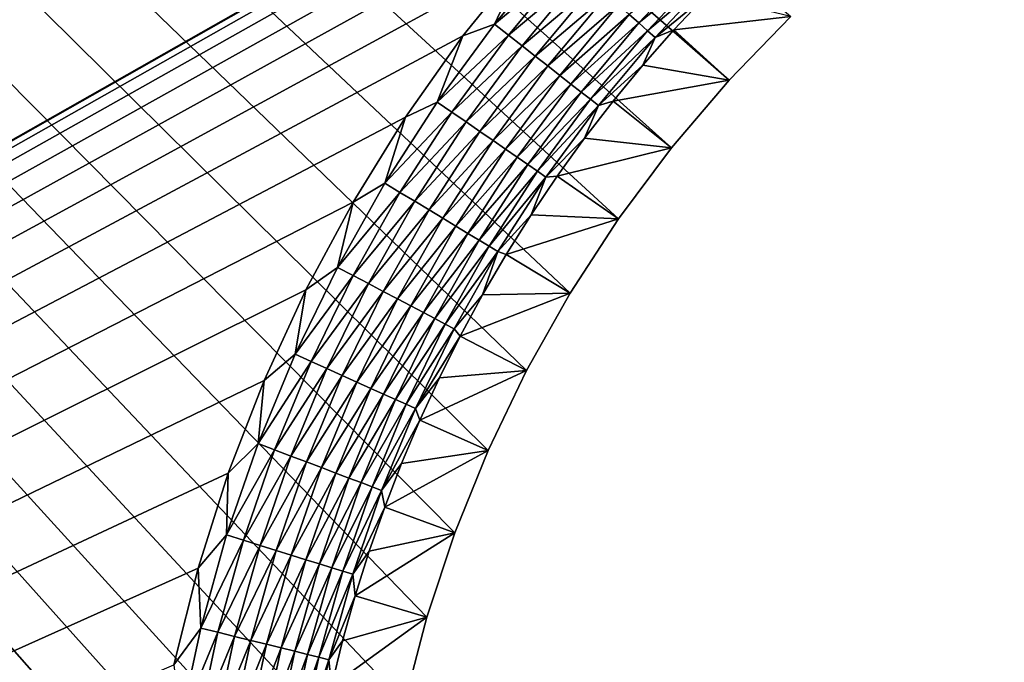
# Model space of a CAD drawing. Extents: x -255 to 255, y -598 to 598.
# Tile 121 of 201: x -126 to -99, y 118 to 136. Entities that reach past the tile are written whole.
import ezdxf

# ---------------------------------------------------------------- set-up
doc = ezdxf.new("R2010")
doc.units = 0
doc.header["$LTSCALE"] = 21.359881
for name, color, linetype in [('1', 7, 'CONTINUOUS'), ('2', 7, 'CONTINUOUS'), ('23', 7, 'CONTINUOUS'), ('46', 7, 'CONTINUOUS')]:
    doc.layers.add(name, color=color, linetype=linetype)

msp = doc.modelspace()

# ---------------------------------------------------------------- linework, layer by layer
at = {"layer": '1', "color": 7, "linetype": 'CONTINUOUS'}
for points in [[(-255, 64), (-255, 264.3), (-108.081, 84.103), (-255, 64)], [(-108.081, 84.103), (-255, 264.3), (-109.578, 86.109), (-108.081, 84.103)], [(-109.578, 86.109), (-255, 264.3), (-110.943, 88.207), (-109.578, 86.109)], [(-110.943, 88.207), (-255, 264.3), (-112.172, 90.388), (-110.943, 88.207)], [(-112.172, 90.388), (-255, 264.3), (-113.258, 92.643), (-112.172, 90.388)], [(-113.258, 92.643), (-255, 264.3), (-114.197, 94.964), (-113.258, 92.643)], [(-114.197, 94.964), (-255, 264.3), (-114.986, 97.339), (-114.197, 94.964)], [(-114.986, 97.339), (-255, 264.3), (-115.621, 99.761), (-114.986, 97.339)], [(-115.621, 99.761), (-255, 264.3), (-116.099, 102.218), (-115.621, 99.761)], [(-116.099, 102.218), (-255, 264.3), (-116.42, 104.7), (-116.099, 102.218)], [(-116.42, 104.7), (-255, 264.3), (-116.58, 107.198), (-116.42, 104.7)], [(-116.58, 107.198), (-255, 264.3), (-116.58, 109.702), (-116.58, 107.198)], [(-116.58, 109.702), (-255, 264.3), (-116.42, 112.2), (-116.58, 109.702)], [(-116.42, 112.2), (-255, 264.3), (-116.099, 114.682), (-116.42, 112.2)], [(-116.099, 114.682), (-255, 264.3), (-115.621, 117.139), (-116.099, 114.682)], [(-115.621, 117.139), (-255, 264.3), (-114.986, 119.561), (-115.621, 117.139)], [(-114.986, 119.561), (-255, 264.3), (-114.197, 121.936), (-114.986, 119.561)], [(-114.197, 121.936), (-255, 264.3), (-113.258, 124.257), (-114.197, 121.936)], [(-113.258, 124.257), (-255, 264.3), (-112.172, 126.512), (-113.258, 124.257)], [(-112.172, 126.512), (-255, 264.3), (-110.943, 128.693), (-112.172, 126.512)], [(-110.943, 128.693), (-255, 264.3), (-109.578, 130.791), (-110.943, 128.693)], [(-109.578, 130.791), (-255, 264.3), (-108.081, 132.797), (-109.578, 130.791)], [(-108.081, 132.797), (-255, 264.3), (-106.458, 134.703), (-108.081, 132.797)], [(-106.458, 134.703), (-255, 264.3), (-104.716, 136.502), (-106.458, 134.703)]]:
    msp.add_3dface(points, dxfattribs=at)
at = {"layer": '2', "color": 7, "linetype": 'CONTINUOUS'}
for points in [[(-248.416, 64, 7), (-117.07, 261.833, 7), (-248.416, 264.3, 7), (-248.416, 64, 7)], [(-115.591, 259.443, 7), (-117.07, 261.833, 7), (-248.416, 64, 7), (-115.591, 259.443, 7)], [(-113.967, 257.149, 7), (-115.591, 259.443, 7), (-248.416, 64, 7), (-113.967, 257.149, 7)], [(-112.205, 254.96, 7), (-113.967, 257.149, 7), (-248.416, 64, 7), (-112.205, 254.96, 7)], [(-110.311, 252.882, 7), (-112.205, 254.96, 7), (-248.416, 64, 7), (-110.311, 252.882, 7)], [(-108.293, 250.926, 7), (-110.311, 252.882, 7), (-248.416, 64, 7), (-108.293, 250.926, 7)], [(-106.159, 249.097, 7), (-108.293, 250.926, 7), (-248.416, 64, 7), (-106.159, 249.097, 7)], [(-103.916, 247.404, 7), (-106.159, 249.097, 7), (-248.416, 64, 7), (-103.916, 247.404, 7)], [(-101.573, 245.851, 7), (-103.916, 247.404, 7), (-248.416, 64, 7), (-101.573, 245.851, 7)], [(-99.139, 244.446, 7), (-101.573, 245.851, 7), (-248.416, 64, 7), (-99.139, 244.446, 7)], [(-96.623, 243.193, 7), (-99.139, 244.446, 7), (-248.416, 64, 7), (-96.623, 243.193, 7)], [(-94.035, 242.097, 7), (-96.623, 243.193, 7), (-248.416, 64, 7), (-94.035, 242.097, 7)], [(-91.384, 241.163, 7), (-94.035, 242.097, 7), (-248.416, 64, 7), (-91.384, 241.163, 7)], [(-88.681, 240.394, 7), (-91.384, 241.163, 7), (-248.416, 64, 7), (-88.681, 240.394, 7)], [(-85.935, 239.793, 7), (-88.681, 240.394, 7), (-248.416, 64, 7), (-85.935, 239.793, 7)], [(-83.158, 239.362, 7), (-85.935, 239.793, 7), (-248.416, 64, 7), (-83.158, 239.362, 7)], [(-80.359, 239.102, 7), (-83.158, 239.362, 7), (-248.416, 64, 7), (-80.359, 239.102, 7)], [(-77.55, 239.016, 7), (-80.359, 239.102, 7), (-248.416, 64, 7), (-77.55, 239.016, 7)], [(-99.139, 148.654, 7), (-77.55, 239.016, 7), (-248.416, 64, 7), (-99.139, 148.654, 7)], [(-101.573, 147.249, 7), (-99.139, 148.654, 7), (-248.416, 64, 7), (-101.573, 147.249, 7)], [(-103.916, 145.696, 7), (-101.573, 147.249, 7), (-248.416, 64, 7), (-103.916, 145.696, 7)], [(-106.159, 144.003, 7), (-103.916, 145.696, 7), (-248.416, 64, 7), (-106.159, 144.003, 7)], [(-108.293, 142.174, 7), (-106.159, 144.003, 7), (-248.416, 64, 7), (-108.293, 142.174, 7)], [(-110.311, 140.218, 7), (-108.293, 142.174, 7), (-248.416, 64, 7), (-110.311, 140.218, 7)], [(-112.205, 138.14, 7), (-110.311, 140.218, 7), (-248.416, 64, 7), (-112.205, 138.14, 7)], [(-113.967, 135.951, 7), (-112.205, 138.14, 7), (-248.416, 64, 7), (-113.967, 135.951, 7)], [(-115.591, 133.657, 7), (-113.967, 135.951, 7), (-248.416, 64, 7), (-115.591, 133.657, 7)], [(-117.07, 131.267, 7), (-115.591, 133.657, 7), (-248.416, 64, 7), (-117.07, 131.267, 7)], [(-118.4, 128.791, 7), (-117.07, 131.267, 7), (-248.416, 64, 7), (-118.4, 128.791, 7)], [(-119.575, 126.238, 7), (-118.4, 128.791, 7), (-248.416, 64, 7), (-119.575, 126.238, 7)], [(-120.59, 123.617, 7), (-119.575, 126.238, 7), (-248.416, 64, 7), (-120.59, 123.617, 7)], [(-121.442, 120.938, 7), (-120.59, 123.617, 7), (-248.416, 64, 7), (-121.442, 120.938, 7)], [(-122.128, 118.213, 7), (-121.442, 120.938, 7), (-248.416, 64, 7), (-122.128, 118.213, 7)]]:
    msp.add_3dface(points, dxfattribs=at)
at = {"layer": '23', "color": 7, "linetype": 'CONTINUOUS'}
for points in [[(-108.019, 136.122, 4.231), (-104.716, 136.502), (-107.117, 137.084, 4.231), (-108.019, 136.122, 4.231)], [(-106.458, 134.703), (-104.716, 136.502), (-108.019, 136.122, 4.231), (-106.458, 134.703)], [(-108.891, 135.131, 4.231), (-106.458, 134.703), (-108.019, 136.122, 4.231), (-108.891, 135.131, 4.231)], [(-109.73, 134.113, 4.231), (-106.458, 134.703), (-108.891, 135.131, 4.231), (-109.73, 134.113, 4.231)], [(-108.081, 132.797), (-106.458, 134.703), (-109.73, 134.113, 4.231), (-108.081, 132.797)], [(-110.536, 133.068, 4.231), (-108.081, 132.797), (-109.73, 134.113, 4.231), (-110.536, 133.068, 4.231)], [(-111.308, 131.998, 4.231), (-108.081, 132.797), (-110.536, 133.068, 4.231), (-111.308, 131.998, 4.231)], [(-109.578, 130.791), (-108.081, 132.797), (-111.308, 131.998, 4.231), (-109.578, 130.791)], [(-112.045, 130.904, 4.231), (-109.578, 130.791), (-111.308, 131.998, 4.231), (-112.045, 130.904, 4.231)], [(-112.747, 129.787, 4.231), (-109.578, 130.791), (-112.045, 130.904, 4.231), (-112.747, 129.787, 4.231)], [(-110.943, 128.693), (-109.578, 130.791), (-112.747, 129.787, 4.231), (-110.943, 128.693)], [(-113.413, 128.648, 4.231), (-110.943, 128.693), (-112.747, 129.787, 4.231), (-113.413, 128.648, 4.231)], [(-112.172, 126.512), (-110.943, 128.693), (-114.042, 127.488, 4.231), (-112.172, 126.512)], [(-114.042, 127.488, 4.231), (-110.943, 128.693), (-113.413, 128.648, 4.231), (-114.042, 127.488, 4.231)], [(-114.633, 126.308, 4.231), (-112.172, 126.512), (-114.042, 127.488, 4.231), (-114.633, 126.308, 4.231)], [(-113.258, 124.257), (-112.172, 126.512), (-115.187, 125.111, 4.231), (-113.258, 124.257)], [(-115.187, 125.111, 4.231), (-112.172, 126.512), (-114.633, 126.308, 4.231), (-115.187, 125.111, 4.231)], [(-115.701, 123.896, 4.231), (-113.258, 124.257), (-115.187, 125.111, 4.231), (-115.701, 123.896, 4.231)], [(-114.197, 121.936), (-113.258, 124.257), (-116.177, 122.665, 4.231), (-114.197, 121.936)], [(-116.177, 122.665, 4.231), (-113.258, 124.257), (-115.701, 123.896, 4.231), (-116.177, 122.665, 4.231)], [(-116.613, 121.42, 4.231), (-114.197, 121.936), (-116.177, 122.665, 4.231), (-116.613, 121.42, 4.231)], [(-114.986, 119.561), (-114.197, 121.936), (-117.008, 120.161, 4.231), (-114.986, 119.561)], [(-117.008, 120.161, 4.231), (-114.197, 121.936), (-116.613, 121.42, 4.231), (-117.008, 120.161, 4.231)], [(-117.363, 118.89, 4.231), (-114.986, 119.561), (-117.008, 120.161, 4.231), (-117.363, 118.89, 4.231)], [(-115.621, 117.139), (-114.986, 119.561), (-117.678, 117.609, 4.231), (-115.621, 117.139)], [(-117.678, 117.609, 4.231), (-114.986, 119.561), (-117.363, 118.89, 4.231), (-117.678, 117.609, 4.231)]]:
    msp.add_3dface(points, dxfattribs=at)
at = {"layer": '46', "color": 7, "linetype": 'CONTINUOUS'}
for points in [[(-112.205, 138.14, 7), (-113.967, 135.951, 7), (-113.077, 136.283, 6.975), (-112.205, 138.14, 7)], [(-111.331, 138.378, 6.975), (-112.205, 138.14, 7), (-113.077, 136.283, 6.975), (-111.331, 138.378, 6.975)], [(-111.331, 138.378, 6.975), (-113.077, 136.283, 6.975), (-110.958, 138.047, 6.899), (-111.331, 138.378, 6.975)], [(-107.265, 138.165, 5.459), (-109.28, 136.56, 5.805), (-109.005, 136.317, 5.459), (-107.265, 138.165, 5.459)], [(-107.265, 138.165, 5.459), (-109.005, 136.317, 5.459), (-107.032, 137.932, 5.078), (-107.265, 138.165, 5.459)], [(-110.958, 138.047, 6.899), (-113.077, 136.283, 6.975), (-112.684, 135.976, 6.899), (-110.958, 138.047, 6.899)], [(-110.958, 138.047, 6.899), (-112.684, 135.976, 6.899), (-110.593, 137.723, 6.773), (-110.958, 138.047, 6.899)], [(-107.032, 137.932, 5.078), (-109.005, 136.317, 5.459), (-108.758, 136.098, 5.078), (-107.032, 137.932, 5.078)], [(-107.032, 137.932, 5.078), (-108.758, 136.098, 5.078), (-106.827, 137.727, 4.666), (-107.032, 137.932, 5.078)], [(-110.593, 137.723, 6.773), (-112.684, 135.976, 6.899), (-112.3, 135.675, 6.773), (-110.593, 137.723, 6.773)], [(-110.593, 137.723, 6.773), (-112.3, 135.675, 6.773), (-110.239, 137.41, 6.599), (-110.593, 137.723, 6.773)], [(-106.827, 137.727, 4.666), (-108.758, 136.098, 5.078), (-108.541, 135.906, 4.666), (-106.827, 137.727, 4.666)], [(-107.117, 137.084, 4.231), (-106.827, 137.727, 4.666), (-108.541, 135.906, 4.666), (-107.117, 137.084, 4.231)], [(-110.239, 137.41, 6.599), (-112.3, 135.675, 6.773), (-111.928, 135.383, 6.599), (-110.239, 137.41, 6.599)], [(-110.239, 137.41, 6.599), (-111.928, 135.383, 6.599), (-109.9, 137.109, 6.378), (-110.239, 137.41, 6.599)], [(-109.9, 137.109, 6.378), (-111.928, 135.383, 6.599), (-111.571, 135.104, 6.378), (-109.9, 137.109, 6.378)], [(-109.9, 137.109, 6.378), (-111.571, 135.104, 6.378), (-109.579, 136.825, 6.112), (-109.9, 137.109, 6.378)], [(-108.019, 136.122, 4.231), (-107.117, 137.084, 4.231), (-108.541, 135.906, 4.666), (-108.019, 136.122, 4.231)], [(-109.579, 136.825, 6.112), (-111.571, 135.104, 6.378), (-111.234, 134.84, 6.112), (-109.579, 136.825, 6.112)], [(-109.579, 136.825, 6.112), (-111.234, 134.84, 6.112), (-109.28, 136.56, 5.805), (-109.579, 136.825, 6.112)], [(-109.28, 136.56, 5.805), (-111.234, 134.84, 6.112), (-110.919, 134.593, 5.805), (-109.28, 136.56, 5.805)], [(-109.28, 136.56, 5.805), (-110.919, 134.593, 5.805), (-109.005, 136.317, 5.459), (-109.28, 136.56, 5.805)], [(-113.077, 136.283, 6.975), (-113.967, 135.951, 7), (-114.692, 134.087, 6.975), (-113.077, 136.283, 6.975)], [(-113.077, 136.283, 6.975), (-114.692, 134.087, 6.975), (-112.684, 135.976, 6.899), (-113.077, 136.283, 6.975)], [(-109.005, 136.317, 5.459), (-110.919, 134.593, 5.805), (-110.631, 134.367, 5.459), (-109.005, 136.317, 5.459)], [(-109.005, 136.317, 5.459), (-110.631, 134.367, 5.459), (-108.758, 136.098, 5.078), (-109.005, 136.317, 5.459)], [(-113.967, 135.951, 7), (-115.591, 133.657, 7), (-114.692, 134.087, 6.975), (-113.967, 135.951, 7)], [(-112.684, 135.976, 6.899), (-114.692, 134.087, 6.975), (-114.282, 133.804, 6.899), (-112.684, 135.976, 6.899)], [(-112.684, 135.976, 6.899), (-114.282, 133.804, 6.899), (-112.3, 135.675, 6.773), (-112.684, 135.976, 6.899)], [(-108.758, 136.098, 5.078), (-110.631, 134.367, 5.459), (-110.371, 134.164, 5.078), (-108.758, 136.098, 5.078)], [(-108.758, 136.098, 5.078), (-110.371, 134.164, 5.078), (-108.541, 135.906, 4.666), (-108.758, 136.098, 5.078)], [(-108.541, 135.906, 4.666), (-110.371, 134.164, 5.078), (-110.143, 133.985, 4.666), (-108.541, 135.906, 4.666)], [(-108.891, 135.131, 4.231), (-108.541, 135.906, 4.666), (-110.143, 133.985, 4.666), (-108.891, 135.131, 4.231)], [(-108.891, 135.131, 4.231), (-108.019, 136.122, 4.231), (-108.541, 135.906, 4.666), (-108.891, 135.131, 4.231)], [(-112.3, 135.675, 6.773), (-114.282, 133.804, 6.899), (-113.88, 133.527, 6.773), (-112.3, 135.675, 6.773)], [(-112.3, 135.675, 6.773), (-113.88, 133.527, 6.773), (-111.928, 135.383, 6.599), (-112.3, 135.675, 6.773)], [(-111.928, 135.383, 6.599), (-113.88, 133.527, 6.773), (-113.491, 133.258, 6.599), (-111.928, 135.383, 6.599)], [(-111.928, 135.383, 6.599), (-113.491, 133.258, 6.599), (-111.571, 135.104, 6.378), (-111.928, 135.383, 6.599)], [(-111.571, 135.104, 6.378), (-113.491, 133.258, 6.599), (-113.118, 133.001, 6.378), (-111.571, 135.104, 6.378)], [(-111.571, 135.104, 6.378), (-113.118, 133.001, 6.378), (-111.234, 134.84, 6.112), (-111.571, 135.104, 6.378)], [(-109.73, 134.113, 4.231), (-108.891, 135.131, 4.231), (-110.143, 133.985, 4.666), (-109.73, 134.113, 4.231)], [(-111.234, 134.84, 6.112), (-113.118, 133.001, 6.378), (-112.766, 132.758, 6.112), (-111.234, 134.84, 6.112)], [(-111.234, 134.84, 6.112), (-112.766, 132.758, 6.112), (-110.919, 134.593, 5.805), (-111.234, 134.84, 6.112)], [(-110.919, 134.593, 5.805), (-112.766, 132.758, 6.112), (-112.437, 132.531, 5.805), (-110.919, 134.593, 5.805)], [(-110.919, 134.593, 5.805), (-112.437, 132.531, 5.805), (-110.631, 134.367, 5.459), (-110.919, 134.593, 5.805)], [(-110.631, 134.367, 5.459), (-112.437, 132.531, 5.805), (-112.135, 132.322, 5.459), (-110.631, 134.367, 5.459)], [(-110.631, 134.367, 5.459), (-112.135, 132.322, 5.459), (-110.371, 134.164, 5.078), (-110.631, 134.367, 5.459)], [(-114.692, 134.087, 6.975), (-115.591, 133.657, 7), (-116.172, 131.798, 6.975), (-114.692, 134.087, 6.975)], [(-114.692, 134.087, 6.975), (-116.172, 131.798, 6.975), (-114.282, 133.804, 6.899), (-114.692, 134.087, 6.975)], [(-110.371, 134.164, 5.078), (-112.135, 132.322, 5.459), (-111.864, 132.135, 5.078), (-110.371, 134.164, 5.078)], [(-110.371, 134.164, 5.078), (-111.864, 132.135, 5.078), (-110.143, 133.985, 4.666), (-110.371, 134.164, 5.078)], [(-110.143, 133.985, 4.666), (-111.864, 132.135, 5.078), (-111.625, 131.97, 4.666), (-110.143, 133.985, 4.666)], [(-110.536, 133.068, 4.231), (-110.143, 133.985, 4.666), (-111.625, 131.97, 4.666), (-110.536, 133.068, 4.231)], [(-110.536, 133.068, 4.231), (-109.73, 134.113, 4.231), (-110.143, 133.985, 4.666), (-110.536, 133.068, 4.231)], [(-114.282, 133.804, 6.899), (-116.172, 131.798, 6.975), (-115.746, 131.54, 6.899), (-114.282, 133.804, 6.899)], [(-114.282, 133.804, 6.899), (-115.746, 131.54, 6.899), (-113.88, 133.527, 6.773), (-114.282, 133.804, 6.899)], [(-115.591, 133.657, 7), (-117.07, 131.267, 7), (-116.172, 131.798, 6.975), (-115.591, 133.657, 7)], [(-113.88, 133.527, 6.773), (-115.746, 131.54, 6.899), (-115.328, 131.288, 6.773), (-113.88, 133.527, 6.773)], [(-113.88, 133.527, 6.773), (-115.328, 131.288, 6.773), (-113.491, 133.258, 6.599), (-113.88, 133.527, 6.773)], [(-113.491, 133.258, 6.599), (-115.328, 131.288, 6.773), (-114.924, 131.043, 6.599), (-113.491, 133.258, 6.599)], [(-113.491, 133.258, 6.599), (-114.924, 131.043, 6.599), (-113.118, 133.001, 6.378), (-113.491, 133.258, 6.599)], [(-113.118, 133.001, 6.378), (-114.924, 131.043, 6.599), (-114.536, 130.809, 6.378), (-113.118, 133.001, 6.378)], [(-113.118, 133.001, 6.378), (-114.536, 130.809, 6.378), (-112.766, 132.758, 6.112), (-113.118, 133.001, 6.378)], [(-111.308, 131.998, 4.231), (-110.536, 133.068, 4.231), (-111.625, 131.97, 4.666), (-111.308, 131.998, 4.231)], [(-112.766, 132.758, 6.112), (-114.536, 130.809, 6.378), (-114.169, 130.587, 6.112), (-112.766, 132.758, 6.112)], [(-112.766, 132.758, 6.112), (-114.169, 130.587, 6.112), (-112.437, 132.531, 5.805), (-112.766, 132.758, 6.112)], [(-112.437, 132.531, 5.805), (-114.169, 130.587, 6.112), (-113.827, 130.38, 5.805), (-112.437, 132.531, 5.805)], [(-112.437, 132.531, 5.805), (-113.827, 130.38, 5.805), (-112.135, 132.322, 5.459), (-112.437, 132.531, 5.805)], [(-112.135, 132.322, 5.459), (-113.827, 130.38, 5.805), (-113.513, 130.191, 5.459), (-112.135, 132.322, 5.459)], [(-112.135, 132.322, 5.459), (-113.513, 130.191, 5.459), (-111.864, 132.135, 5.078), (-112.135, 132.322, 5.459)], [(-111.864, 132.135, 5.078), (-113.513, 130.191, 5.459), (-113.231, 130.02, 5.078), (-111.864, 132.135, 5.078)], [(-111.864, 132.135, 5.078), (-113.231, 130.02, 5.078), (-111.625, 131.97, 4.666), (-111.864, 132.135, 5.078)], [(-116.172, 131.798, 6.975), (-117.07, 131.267, 7), (-117.512, 129.424, 6.975), (-116.172, 131.798, 6.975)], [(-116.172, 131.798, 6.975), (-117.512, 129.424, 6.975), (-115.746, 131.54, 6.899), (-116.172, 131.798, 6.975)], [(-111.625, 131.97, 4.666), (-113.231, 130.02, 5.078), (-112.983, 129.87, 4.666), (-111.625, 131.97, 4.666)], [(-112.045, 130.904, 4.231), (-111.625, 131.97, 4.666), (-112.983, 129.87, 4.666), (-112.045, 130.904, 4.231)], [(-112.045, 130.904, 4.231), (-111.308, 131.998, 4.231), (-111.625, 131.97, 4.666), (-112.045, 130.904, 4.231)], [(-115.746, 131.54, 6.899), (-117.512, 129.424, 6.975), (-117.071, 129.192, 6.899), (-115.746, 131.54, 6.899)], [(-115.746, 131.54, 6.899), (-117.071, 129.192, 6.899), (-115.328, 131.288, 6.773), (-115.746, 131.54, 6.899)], [(-117.07, 131.267, 7), (-118.4, 128.791, 7), (-117.512, 129.424, 6.975), (-117.07, 131.267, 7)], [(-115.328, 131.288, 6.773), (-117.071, 129.192, 6.899), (-116.638, 128.965, 6.773), (-115.328, 131.288, 6.773)], [(-115.328, 131.288, 6.773), (-116.638, 128.965, 6.773), (-114.924, 131.043, 6.599), (-115.328, 131.288, 6.773)], [(-114.924, 131.043, 6.599), (-116.638, 128.965, 6.773), (-116.219, 128.745, 6.599), (-114.924, 131.043, 6.599)], [(-114.924, 131.043, 6.599), (-116.219, 128.745, 6.599), (-114.536, 130.809, 6.378), (-114.924, 131.043, 6.599)], [(-112.747, 129.787, 4.231), (-112.045, 130.904, 4.231), (-112.983, 129.87, 4.666), (-112.747, 129.787, 4.231)], [(-114.536, 130.809, 6.378), (-116.219, 128.745, 6.599), (-115.818, 128.535, 6.378), (-114.536, 130.809, 6.378)], [(-114.536, 130.809, 6.378), (-115.818, 128.535, 6.378), (-114.169, 130.587, 6.112), (-114.536, 130.809, 6.378)], [(-114.169, 130.587, 6.112), (-115.818, 128.535, 6.378), (-115.439, 128.336, 6.112), (-114.169, 130.587, 6.112)], [(-114.169, 130.587, 6.112), (-115.439, 128.336, 6.112), (-113.827, 130.38, 5.805), (-114.169, 130.587, 6.112)], [(-113.827, 130.38, 5.805), (-115.439, 128.336, 6.112), (-115.085, 128.15, 5.805), (-113.827, 130.38, 5.805)], [(-113.827, 130.38, 5.805), (-115.085, 128.15, 5.805), (-113.513, 130.191, 5.459), (-113.827, 130.38, 5.805)], [(-113.513, 130.191, 5.459), (-115.085, 128.15, 5.805), (-114.76, 127.98, 5.459), (-113.513, 130.191, 5.459)], [(-113.513, 130.191, 5.459), (-114.76, 127.98, 5.459), (-113.231, 130.02, 5.078), (-113.513, 130.191, 5.459)], [(-113.231, 130.02, 5.078), (-114.76, 127.98, 5.459), (-114.468, 127.826, 5.078), (-113.231, 130.02, 5.078)], [(-113.231, 130.02, 5.078), (-114.468, 127.826, 5.078), (-112.983, 129.87, 4.666), (-113.231, 130.02, 5.078)], [(-112.983, 129.87, 4.666), (-114.468, 127.826, 5.078), (-114.212, 127.691, 4.666), (-112.983, 129.87, 4.666)], [(-113.413, 128.648, 4.231), (-112.983, 129.87, 4.666), (-114.212, 127.691, 4.666), (-113.413, 128.648, 4.231)], [(-113.413, 128.648, 4.231), (-112.747, 129.787, 4.231), (-112.983, 129.87, 4.666), (-113.413, 128.648, 4.231)], [(-117.512, 129.424, 6.975), (-118.4, 128.791, 7), (-118.705, 126.972, 6.975), (-117.512, 129.424, 6.975)], [(-117.512, 129.424, 6.975), (-118.705, 126.972, 6.975), (-117.071, 129.192, 6.899), (-117.512, 129.424, 6.975)], [(-117.071, 129.192, 6.899), (-118.705, 126.972, 6.975), (-118.251, 126.768, 6.899), (-117.071, 129.192, 6.899)], [(-117.071, 129.192, 6.899), (-118.251, 126.768, 6.899), (-116.638, 128.965, 6.773), (-117.071, 129.192, 6.899)], [(-116.638, 128.965, 6.773), (-118.251, 126.768, 6.899), (-117.806, 126.568, 6.773), (-116.638, 128.965, 6.773)], [(-116.638, 128.965, 6.773), (-117.806, 126.568, 6.773), (-116.219, 128.745, 6.599), (-116.638, 128.965, 6.773)], [(-118.4, 128.791, 7), (-119.575, 126.238, 7), (-118.705, 126.972, 6.975), (-118.4, 128.791, 7)], [(-116.219, 128.745, 6.599), (-117.806, 126.568, 6.773), (-117.374, 126.373, 6.599), (-116.219, 128.745, 6.599)], [(-116.219, 128.745, 6.599), (-117.374, 126.373, 6.599), (-115.818, 128.535, 6.378), (-116.219, 128.745, 6.599)], [(-115.818, 128.535, 6.378), (-117.374, 126.373, 6.599), (-116.961, 126.188, 6.378), (-115.818, 128.535, 6.378)], [(-115.818, 128.535, 6.378), (-116.961, 126.188, 6.378), (-115.439, 128.336, 6.112), (-115.818, 128.535, 6.378)], [(-114.042, 127.488, 4.231), (-113.413, 128.648, 4.231), (-114.212, 127.691, 4.666), (-114.042, 127.488, 4.231)], [(-115.439, 128.336, 6.112), (-116.961, 126.188, 6.378), (-116.57, 126.012, 6.112), (-115.439, 128.336, 6.112)], [(-115.439, 128.336, 6.112), (-116.57, 126.012, 6.112), (-115.085, 128.15, 5.805), (-115.439, 128.336, 6.112)], [(-115.085, 128.15, 5.805), (-116.57, 126.012, 6.112), (-116.206, 125.848, 5.805), (-115.085, 128.15, 5.805)], [(-115.085, 128.15, 5.805), (-116.206, 125.848, 5.805), (-114.76, 127.98, 5.459), (-115.085, 128.15, 5.805)], [(-114.76, 127.98, 5.459), (-116.206, 125.848, 5.805), (-115.872, 125.697, 5.459), (-114.76, 127.98, 5.459)], [(-114.76, 127.98, 5.459), (-115.872, 125.697, 5.459), (-114.468, 127.826, 5.078), (-114.76, 127.98, 5.459)], [(-114.468, 127.826, 5.078), (-115.872, 125.697, 5.459), (-115.571, 125.562, 5.078), (-114.468, 127.826, 5.078)], [(-114.468, 127.826, 5.078), (-115.571, 125.562, 5.078), (-114.212, 127.691, 4.666), (-114.468, 127.826, 5.078)], [(-114.212, 127.691, 4.666), (-115.571, 125.562, 5.078), (-115.306, 125.443, 4.666), (-114.212, 127.691, 4.666)], [(-114.042, 127.488, 4.231), (-114.212, 127.691, 4.666), (-115.306, 125.443, 4.666), (-114.042, 127.488, 4.231)], [(-114.633, 126.308, 4.231), (-114.042, 127.488, 4.231), (-115.306, 125.443, 4.666), (-114.633, 126.308, 4.231)], [(-118.705, 126.972, 6.975), (-119.575, 126.238, 7), (-119.748, 124.454, 6.975), (-118.705, 126.972, 6.975)], [(-118.705, 126.972, 6.975), (-119.748, 124.454, 6.975), (-118.251, 126.768, 6.899), (-118.705, 126.972, 6.975)], [(-118.251, 126.768, 6.899), (-119.748, 124.454, 6.975), (-119.283, 124.277, 6.899), (-118.251, 126.768, 6.899)], [(-118.251, 126.768, 6.899), (-119.283, 124.277, 6.899), (-117.806, 126.568, 6.773), (-118.251, 126.768, 6.899)], [(-117.806, 126.568, 6.773), (-119.283, 124.277, 6.899), (-118.826, 124.104, 6.773), (-117.806, 126.568, 6.773)], [(-117.806, 126.568, 6.773), (-118.826, 124.104, 6.773), (-117.374, 126.373, 6.599), (-117.806, 126.568, 6.773)], [(-119.575, 126.238, 7), (-120.59, 123.617, 7), (-119.748, 124.454, 6.975), (-119.575, 126.238, 7)], [(-117.374, 126.373, 6.599), (-118.826, 124.104, 6.773), (-118.384, 123.936, 6.599), (-117.374, 126.373, 6.599)], [(-117.374, 126.373, 6.599), (-118.384, 123.936, 6.599), (-116.961, 126.188, 6.378), (-117.374, 126.373, 6.599)], [(-116.961, 126.188, 6.378), (-118.384, 123.936, 6.599), (-117.96, 123.776, 6.378), (-116.961, 126.188, 6.378)], [(-116.961, 126.188, 6.378), (-117.96, 123.776, 6.378), (-116.57, 126.012, 6.112), (-116.961, 126.188, 6.378)], [(-115.187, 125.111, 4.231), (-114.633, 126.308, 4.231), (-115.306, 125.443, 4.666), (-115.187, 125.111, 4.231)], [(-116.57, 126.012, 6.112), (-117.96, 123.776, 6.378), (-117.56, 123.624, 6.112), (-116.57, 126.012, 6.112)], [(-116.57, 126.012, 6.112), (-117.56, 123.624, 6.112), (-116.206, 125.848, 5.805), (-116.57, 126.012, 6.112)], [(-116.206, 125.848, 5.805), (-117.56, 123.624, 6.112), (-117.186, 123.482, 5.805), (-116.206, 125.848, 5.805)], [(-116.206, 125.848, 5.805), (-117.186, 123.482, 5.805), (-115.872, 125.697, 5.459), (-116.206, 125.848, 5.805)], [(-115.872, 125.697, 5.459), (-117.186, 123.482, 5.805), (-116.843, 123.352, 5.459), (-115.872, 125.697, 5.459)], [(-115.872, 125.697, 5.459), (-116.843, 123.352, 5.459), (-115.571, 125.562, 5.078), (-115.872, 125.697, 5.459)], [(-115.571, 125.562, 5.078), (-116.843, 123.352, 5.459), (-116.535, 123.235, 5.078), (-115.571, 125.562, 5.078)], [(-115.571, 125.562, 5.078), (-116.535, 123.235, 5.078), (-115.306, 125.443, 4.666), (-115.571, 125.562, 5.078)], [(-115.306, 125.443, 4.666), (-116.535, 123.235, 5.078), (-116.264, 123.132, 4.666), (-115.306, 125.443, 4.666)], [(-115.187, 125.111, 4.231), (-115.306, 125.443, 4.666), (-116.264, 123.132, 4.666), (-115.187, 125.111, 4.231)], [(-115.701, 123.896, 4.231), (-115.187, 125.111, 4.231), (-116.264, 123.132, 4.666), (-115.701, 123.896, 4.231)], [(-119.748, 124.454, 6.975), (-120.59, 123.617, 7), (-120.638, 121.877, 6.975), (-119.748, 124.454, 6.975)], [(-119.748, 124.454, 6.975), (-120.638, 121.877, 6.975), (-119.283, 124.277, 6.899), (-119.748, 124.454, 6.975)], [(-119.283, 124.277, 6.899), (-120.638, 121.877, 6.975), (-120.162, 121.728, 6.899), (-119.283, 124.277, 6.899)], [(-119.283, 124.277, 6.899), (-120.162, 121.728, 6.899), (-118.826, 124.104, 6.773), (-119.283, 124.277, 6.899)], [(-118.826, 124.104, 6.773), (-120.162, 121.728, 6.899), (-119.696, 121.583, 6.773), (-118.826, 124.104, 6.773)], [(-118.826, 124.104, 6.773), (-119.696, 121.583, 6.773), (-118.384, 123.936, 6.599), (-118.826, 124.104, 6.773)], [(-118.384, 123.936, 6.599), (-119.696, 121.583, 6.773), (-119.244, 121.442, 6.599), (-118.384, 123.936, 6.599)], [(-118.384, 123.936, 6.599), (-119.244, 121.442, 6.599), (-117.96, 123.776, 6.378), (-118.384, 123.936, 6.599)], [(-117.96, 123.776, 6.378), (-119.244, 121.442, 6.599), (-118.812, 121.308, 6.378), (-117.96, 123.776, 6.378)], [(-117.96, 123.776, 6.378), (-118.812, 121.308, 6.378), (-117.56, 123.624, 6.112), (-117.96, 123.776, 6.378)], [(-116.177, 122.665, 4.231), (-115.701, 123.896, 4.231), (-116.264, 123.132, 4.666), (-116.177, 122.665, 4.231)], [(-120.59, 123.617, 7), (-121.442, 120.938, 7), (-120.638, 121.877, 6.975), (-120.59, 123.617, 7)], [(-117.56, 123.624, 6.112), (-118.812, 121.308, 6.378), (-118.403, 121.18, 6.112), (-117.56, 123.624, 6.112)], [(-117.56, 123.624, 6.112), (-118.403, 121.18, 6.112), (-117.186, 123.482, 5.805), (-117.56, 123.624, 6.112)], [(-117.186, 123.482, 5.805), (-118.403, 121.18, 6.112), (-118.021, 121.061, 5.805), (-117.186, 123.482, 5.805)], [(-117.186, 123.482, 5.805), (-118.021, 121.061, 5.805), (-116.843, 123.352, 5.459), (-117.186, 123.482, 5.805)], [(-116.843, 123.352, 5.459), (-118.021, 121.061, 5.805), (-117.671, 120.952, 5.459), (-116.843, 123.352, 5.459)], [(-116.843, 123.352, 5.459), (-117.671, 120.952, 5.459), (-116.535, 123.235, 5.078), (-116.843, 123.352, 5.459)], [(-116.535, 123.235, 5.078), (-117.671, 120.952, 5.459), (-117.356, 120.854, 5.078), (-116.535, 123.235, 5.078)], [(-116.535, 123.235, 5.078), (-117.356, 120.854, 5.078), (-116.264, 123.132, 4.666), (-116.535, 123.235, 5.078)], [(-116.264, 123.132, 4.666), (-117.356, 120.854, 5.078), (-117.079, 120.768, 4.666), (-116.264, 123.132, 4.666)], [(-116.177, 122.665, 4.231), (-116.264, 123.132, 4.666), (-117.079, 120.768, 4.666), (-116.177, 122.665, 4.231)], [(-116.613, 121.42, 4.231), (-116.177, 122.665, 4.231), (-117.079, 120.768, 4.666), (-116.613, 121.42, 4.231)], [(-120.638, 121.877, 6.975), (-121.442, 120.938, 7), (-121.37, 119.251, 6.975), (-120.638, 121.877, 6.975)], [(-120.638, 121.877, 6.975), (-121.37, 119.251, 6.975), (-120.162, 121.728, 6.899), (-120.638, 121.877, 6.975)], [(-120.162, 121.728, 6.899), (-121.37, 119.251, 6.975), (-120.886, 119.131, 6.899), (-120.162, 121.728, 6.899)], [(-120.162, 121.728, 6.899), (-120.886, 119.131, 6.899), (-119.696, 121.583, 6.773), (-120.162, 121.728, 6.899)], [(-119.696, 121.583, 6.773), (-120.886, 119.131, 6.899), (-120.412, 119.015, 6.773), (-119.696, 121.583, 6.773)], [(-119.696, 121.583, 6.773), (-120.412, 119.015, 6.773), (-119.244, 121.442, 6.599), (-119.696, 121.583, 6.773)], [(-119.244, 121.442, 6.599), (-120.412, 119.015, 6.773), (-119.953, 118.901, 6.599), (-119.244, 121.442, 6.599)], [(-119.244, 121.442, 6.599), (-119.953, 118.901, 6.599), (-118.812, 121.308, 6.378), (-119.244, 121.442, 6.599)], [(-118.812, 121.308, 6.378), (-119.953, 118.901, 6.599), (-119.513, 118.793, 6.378), (-118.812, 121.308, 6.378)], [(-118.812, 121.308, 6.378), (-119.513, 118.793, 6.378), (-118.403, 121.18, 6.112), (-118.812, 121.308, 6.378)], [(-118.403, 121.18, 6.112), (-119.513, 118.793, 6.378), (-119.097, 118.69, 6.112), (-118.403, 121.18, 6.112)], [(-118.403, 121.18, 6.112), (-119.097, 118.69, 6.112), (-118.021, 121.061, 5.805), (-118.403, 121.18, 6.112)], [(-117.008, 120.161, 4.231), (-116.613, 121.42, 4.231), (-117.079, 120.768, 4.666), (-117.008, 120.161, 4.231)], [(-121.442, 120.938, 7), (-122.128, 118.213, 7), (-121.37, 119.251, 6.975), (-121.442, 120.938, 7)], [(-118.021, 121.061, 5.805), (-119.097, 118.69, 6.112), (-118.709, 118.595, 5.805), (-118.021, 121.061, 5.805)], [(-118.021, 121.061, 5.805), (-118.709, 118.595, 5.805), (-117.671, 120.952, 5.459), (-118.021, 121.061, 5.805)], [(-117.671, 120.952, 5.459), (-118.709, 118.595, 5.805), (-118.353, 118.507, 5.459), (-117.671, 120.952, 5.459)], [(-117.671, 120.952, 5.459), (-118.353, 118.507, 5.459), (-117.356, 120.854, 5.078), (-117.671, 120.952, 5.459)], [(-117.356, 120.854, 5.078), (-118.353, 118.507, 5.459), (-118.033, 118.428, 5.078), (-117.356, 120.854, 5.078)], [(-117.356, 120.854, 5.078), (-118.033, 118.428, 5.078), (-117.079, 120.768, 4.666), (-117.356, 120.854, 5.078)], [(-117.079, 120.768, 4.666), (-118.033, 118.428, 5.078), (-117.751, 118.359, 4.666), (-117.079, 120.768, 4.666)], [(-117.008, 120.161, 4.231), (-117.079, 120.768, 4.666), (-117.751, 118.359, 4.666), (-117.008, 120.161, 4.231)], [(-117.363, 118.89, 4.231), (-117.008, 120.161, 4.231), (-117.751, 118.359, 4.666), (-117.363, 118.89, 4.231)], [(-121.37, 119.251, 6.975), (-122.128, 118.213, 7), (-121.942, 116.585, 6.975), (-121.37, 119.251, 6.975)], [(-121.37, 119.251, 6.975), (-121.942, 116.585, 6.975), (-120.886, 119.131, 6.899), (-121.37, 119.251, 6.975)], [(-120.886, 119.131, 6.899), (-121.942, 116.585, 6.975), (-121.452, 116.495, 6.899), (-120.886, 119.131, 6.899)], [(-120.886, 119.131, 6.899), (-121.452, 116.495, 6.899), (-120.412, 119.015, 6.773), (-120.886, 119.131, 6.899)], [(-120.412, 119.015, 6.773), (-121.452, 116.495, 6.899), (-120.972, 116.407, 6.773), (-120.412, 119.015, 6.773)], [(-120.412, 119.015, 6.773), (-120.972, 116.407, 6.773), (-119.953, 118.901, 6.599), (-120.412, 119.015, 6.773)], [(-119.953, 118.901, 6.599), (-120.972, 116.407, 6.773), (-120.506, 116.322, 6.599), (-119.953, 118.901, 6.599)], [(-119.953, 118.901, 6.599), (-120.506, 116.322, 6.599), (-119.513, 118.793, 6.378), (-119.953, 118.901, 6.599)], [(-119.513, 118.793, 6.378), (-120.506, 116.322, 6.599), (-120.061, 116.24, 6.378), (-119.513, 118.793, 6.378)], [(-119.513, 118.793, 6.378), (-120.061, 116.24, 6.378), (-119.097, 118.69, 6.112), (-119.513, 118.793, 6.378)], [(-119.097, 118.69, 6.112), (-120.061, 116.24, 6.378), (-119.639, 116.163, 6.112), (-119.097, 118.69, 6.112)], [(-119.097, 118.69, 6.112), (-119.639, 116.163, 6.112), (-118.709, 118.595, 5.805), (-119.097, 118.69, 6.112)], [(-117.678, 117.609, 4.231), (-117.363, 118.89, 4.231), (-117.751, 118.359, 4.666), (-117.678, 117.609, 4.231)], [(-118.709, 118.595, 5.805), (-119.639, 116.163, 6.112), (-119.246, 116.091, 5.805), (-118.709, 118.595, 5.805)], [(-118.709, 118.595, 5.805), (-119.246, 116.091, 5.805), (-118.353, 118.507, 5.459), (-118.709, 118.595, 5.805)], [(-118.353, 118.507, 5.459), (-119.246, 116.091, 5.805), (-118.886, 116.025, 5.459), (-118.353, 118.507, 5.459)], [(-118.353, 118.507, 5.459), (-118.886, 116.025, 5.459), (-118.033, 118.428, 5.078), (-118.353, 118.507, 5.459)], [(-118.033, 118.428, 5.078), (-118.886, 116.025, 5.459), (-118.561, 115.966, 5.078), (-118.033, 118.428, 5.078)], [(-118.033, 118.428, 5.078), (-118.561, 115.966, 5.078), (-117.751, 118.359, 4.666), (-118.033, 118.428, 5.078)], [(-117.751, 118.359, 4.666), (-118.561, 115.966, 5.078), (-118.276, 115.913, 4.666), (-117.751, 118.359, 4.666)], [(-117.678, 117.609, 4.231), (-117.751, 118.359, 4.666), (-118.276, 115.913, 4.666), (-117.678, 117.609, 4.231)]]:
    msp.add_3dface(points, dxfattribs=at)

doc.saveas('drawing.dxf')
